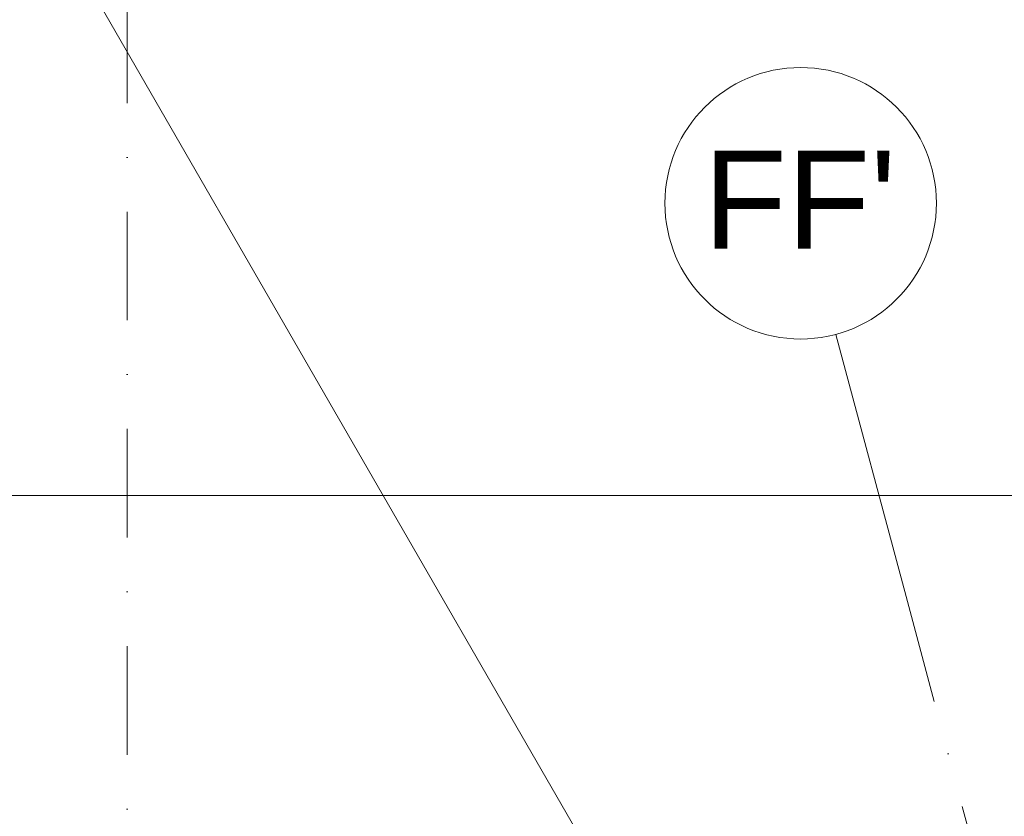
# Model space of a CAD drawing. Header units: millimetres. Extents: x -2530 to 151695, y -8763 to 71774.
# Tile 155 of 256: x 65646 to 69273, y 47745 to 50679. Entities that reach past the tile are written whole.
import ezdxf

# ---------------------------------------------------------------- set-up
doc = ezdxf.new("R2010")
doc.units = ezdxf.units.MM
doc.linetypes.add('RR_Level', pattern=[800, 400, -200, 0, -200])
for name, color, linetype, lineweight in [('A-____-____-DIMS', 211, 'Continuous', 9), ('A-____-____-DIMS-200', 211, 'Continuous', 9), ('A-DETL-____-OTLN', 90, 'Continuous', 13), ('S-GRID-____-IDEN', 1, 'Continuous', 13), ('S-GRID-____-OTLN', 1, 'Continuous', 9)]:
    doc.layers.add(name, color=color, linetype=linetype, lineweight=lineweight)
doc.styles.add('Arial', font='arial.ttf', dxfattribs={"height": 360})
doc.styles.add('Arial_3', font='arial.ttf', dxfattribs={"height": 500})
doc.dimstyles.new('2_5mm_totaalmaatvoering', dxfattribs={"dimscale": 304.8, "dimtxt": 1.673654, "dimasz": 1.83727, "dimexe": 1.312336, "dimexo": 0.0625, "dimgap": 0.164042, "dimtad": 1, "dimdec": 0, "dimlfac": 304.8, "dimzin": 0, "dimdsep": 46, "dimtxsty": 'Arial_3', "dimblk1": 'DOTSMALL', "dimblk2": 'DOTSMALL', "dimsah": 1, "dimcen": 0.09, "dimdle": 1.64042, "dimazin": 0, "dimtfac": 1, "dimtdec": 4, "dimtix": 1, "dimtmove": 0, "dimatfit": 3, "dimfxl": 0.004306, "dimfxlon": 1, "dimtvp": 1, "dimtfill": 1, "dimtolj": 1, "dimtzin": 0, "dimlwd": 13, "dimlwe": 13, "dimarcsym": 2})

# ---------------------------------------------------------------- blocks, each defined once
blk = doc.blocks.new('Grid - r_2_5mm-300571-plot_V2 Copy 1')
at = {"layer": 'S-GRID-____-IDEN'}
blk.add_circle((0, 0), 2.5, dxfattribs=at)
blk = doc.blocks.new('DIMBLOCK4-plot_V2 Copy 1')
at = {"layer": 'A-____-____-DIMS-200', "lineweight": 25}
h = blk.add_hatch(color=256, dxfattribs=at)
edge = h.paths.add_edge_path()
edge.add_arc((31904, 48926.1), 70, 0, 360)
h = blk.add_hatch(color=256, dxfattribs=at)
edge = h.paths.add_edge_path()
edge.add_arc((69513.7, 48926.1), 70, 0, 360)
at = {"layer": 'A-____-____-DIMS-200', "lineweight": 13}
for p, q in [((31904, 48526.1), (31904, 49326.1)), ((69513.7, 48526.1), (69513.7, 49326.1)), ((31404, 48926.1), (69513.7, 48926.1)), ((31904, 48926.1), (31904, 48526.1)), ((69513.7, 48926.1), (69513.7, 48526.1))]:
    blk.add_line(p, q, dxfattribs=at)
at = {"layer": 'A-____-____-DIMS-200', "lineweight": 25}
for centre in [(31904, 48926.1), (69513.7, 48926.1)]:
    blk.add_circle(centre, 70, dxfattribs=at)
at = {"layer": 'A-____-____-DIMS-200', "color": 0, "lineweight": 13, "insert": (49747.5, 49625.2), "char_height": 500, "width": 2307.356, "attachment_point": 1, "line_spacing_factor": 0.941778, "style": 'Arial_3', "bg_fill": 3, "box_fill_scale": 1.25, "bg_fill_color": 256, "bg_fill_true_color": 13158600, "bg_fill_transparency": 0}
blk.add_mtext('37610', dxfattribs=at)
blk = doc.blocks.new('_DotSmall')
at = {"color": 0, "linetype": 'ByBlock', "const_width": 0.5}
blk.add_lwpolyline([(-0.0625, 0, 1), (0.0625, 0, 1)], format="xyb", close=True, dxfattribs=at)

msp = doc.modelspace()

# ---------------------------------------------------------------- linework, layer by layer
at = {"layer": 'A-DETL-____-OTLN', "lineweight": 9}
msp.add_line((68126.2697, 46949.8273), (55510.8249, 68800), dxfattribs=at)
at = {"layer": 'S-GRID-____-OTLN', "linetype": 'RR_Level'}
for p, q in [((66041.4834, 70774.2271), (66041.4834, -6763.3674)), ((68911.1281, 48553.9624), (71944.346, 37233.8393))]:
    msp.add_line(p, q, dxfattribs=at)
at = {"layer": 'S-GRID-____-OTLN'}
msp.add_line((68652.3091, 49519.8882), (68911.1281, 48553.9624), dxfattribs=at)

# ---------------------------------------------------------------- block references
at = {"layer": 'S-GRID-____-IDEN', "xscale": 199.9999999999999, "yscale": 199.9999999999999, "zscale": 199.9999999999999, "rotation": 194.9999999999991}
msp.add_blockref('Grid - r_2_5mm-300571-plot_V2 Copy 1', (68522.8996, 50002.8512), dxfattribs=at)

# ---------------------------------------------------------------- texts
at = {"layer": 'S-GRID-____-IDEN', "lineweight": 9, "insert": (68164.8001, 50196.1059), "char_height": 360, "width": 849.78875, "attachment_point": 1, "style": 'Arial'}
msp.add_mtext("FF'", dxfattribs=at)

# ---------------------------------------------------------------- next in the draw order: dimensions: what is measured, and where the dimension line sits
at = {"layer": 'A-____-____-DIMS', "lineweight": 13}
dim = msp.add_linear_dim(base=(69513.7486, 48926.0825), p1=(31903.9834, 48526.0825), p2=(69513.7486, 48526.0825), dimstyle='2_5mm_totaalmaatvoering', override={"dimpost": '<>', "dimfxl": 37609.765208}, dxfattribs=at)
dim.commit()
dim.dimension.update_dxf_attribs({"geometry": 'DIMBLOCK4-plot_V2 Copy 1', "text_midpoint": (50708.866, 49231.5396)})

doc.saveas('drawing.dxf')
